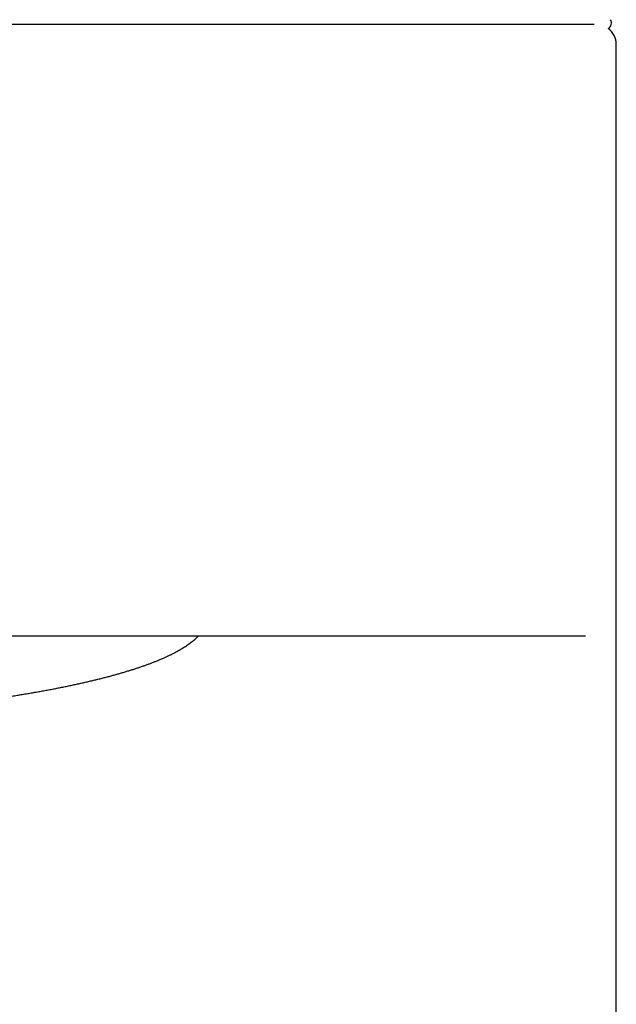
# Model space of a CAD drawing. Header units: millimetres. Extents: x 8 to 591, y 12 to 486.
# Tile 12 of 15: x 319 to 333, y 422 to 446. Entities that reach past the tile are written whole.
import ezdxf

# ---------------------------------------------------------------- set-up
doc = ezdxf.new("R2010")
doc.units = ezdxf.units.MM

msp = doc.modelspace()

# ---------------------------------------------------------------- linework, layer by layer
at = {"color": 7, "linetype": 'Continuous', "lineweight": 30}
for p, q in [((294.068, 445.899), (324.067, 445.899)), ((331.57, 445.899), (332.772, 445.899)), ((333.318, 310.399), (333.318, 445.399)), ((324.096, 430.899), (294.04, 430.899)), ((332.564, 430.899), (331.598, 430.899))]:
    msp.add_line(p, q, dxfattribs=at)
for centre, radius, start, end in [((333.05, 445.932), 0.15, 296.9259, 31.7662), ((332.818, 445.399), 0.5, 0, 53.1142)]:
    msp.add_arc(centre, radius, start, end, dxfattribs=at)
for points, knots in [([(324.067, 445.899), (324.145, 445.899), (324.301, 445.899), (324.535, 445.899), (324.768, 445.899), (325.001, 445.899), (325.233, 445.899), (325.464, 445.899), (325.701, 445.899), (325.944, 445.899), (326.192, 445.899), (326.437, 445.899), (326.68, 445.899), (326.913, 445.899), (327.135, 445.899), (327.348, 445.899), (327.556, 445.899), (327.762, 445.899), (327.964, 445.899), (328.162, 445.899), (328.363, 445.899), (328.565, 445.899), (328.769, 445.899), (328.966, 445.899), (329.159, 445.899), (329.339, 445.899), (329.509, 445.899), (329.667, 445.899), (329.82, 445.899), (329.968, 445.899), (330.109, 445.899), (330.245, 445.899), (330.38, 445.899), (330.511, 445.899), (330.64, 445.899), (330.76, 445.899), (330.872, 445.899), (330.974, 445.899), (331.065, 445.899), (331.146, 445.899), (331.22, 445.899), (331.287, 445.899), (331.348, 445.899), (331.401, 445.899), (331.449, 445.899), (331.49, 445.899), (331.523, 445.899), (331.548, 445.899), (331.564, 445.899), (331.568, 445.899), (331.57, 445.899)], [0, 0, 0, 0, 0.019843, 0.039648, 0.059436, 0.079226, 0.099038, 0.118893, 0.13876, 0.160571, 0.182365, 0.204168, 0.226007, 0.247909, 0.267807, 0.287677, 0.307539, 0.327413, 0.347319, 0.367277, 0.38725, 0.409181, 0.431101, 0.453037, 0.475015, 0.49706, 0.51709, 0.537096, 0.557096, 0.577109, 0.597156, 0.617254, 0.637368, 0.659454, 0.681527, 0.703614, 0.725739, 0.747928, 0.768087, 0.788216, 0.808335, 0.828463, 0.848618, 0.86882, 0.889036, 0.911226, 0.933392, 0.955559, 0.977754, 1, 1, 1, 1]), ([(317.903, 429.339), (317.904, 429.339), (317.95, 429.345), (318.04, 429.358), (318.174, 429.377), (318.306, 429.397), (318.437, 429.417), (318.566, 429.437), (318.695, 429.458), (318.821, 429.479), (318.946, 429.5), (319.07, 429.521), (319.193, 429.543), (319.313, 429.565), (319.433, 429.587), (319.55, 429.609), (319.667, 429.632), (319.781, 429.655), (319.894, 429.678), (320.006, 429.702), (320.116, 429.725), (320.224, 429.749), (320.33, 429.774), (320.435, 429.798), (320.539, 429.823), (320.64, 429.848), (320.74, 429.873), (320.838, 429.898), (320.935, 429.924), (321.029, 429.95), (321.122, 429.976), (321.214, 430.003), (321.303, 430.029), (321.391, 430.056), (321.477, 430.083), (321.561, 430.11), (321.643, 430.138), (321.724, 430.166), (321.803, 430.194), (321.88, 430.222), (321.955, 430.251), (322.028, 430.279), (322.099, 430.308), (322.169, 430.338), (322.237, 430.367), (322.302, 430.397), (322.366, 430.427), (322.429, 430.458), (322.489, 430.488), (322.547, 430.519), (322.604, 430.551), (322.658, 430.582), (322.711, 430.615), (322.761, 430.647), (322.81, 430.68), (322.857, 430.713), (322.902, 430.747), (322.944, 430.781), (322.985, 430.816), (323.023, 430.851), (323.052, 430.878), (323.067, 430.894), (323.071, 430.899)], [0, 0, 0, 0, 0.000213, 0.017103, 0.033996, 0.050891, 0.067788, 0.084688, 0.10159, 0.118496, 0.135404, 0.152316, 0.169231, 0.186149, 0.203072, 0.219998, 0.236928, 0.253863, 0.270802, 0.287747, 0.304697, 0.321652, 0.338613, 0.355581, 0.372555, 0.389536, 0.406525, 0.423523, 0.440528, 0.457544, 0.474569, 0.491604, 0.508651, 0.52571, 0.542782, 0.559867, 0.576968, 0.594084, 0.611218, 0.62837, 0.645541, 0.662733, 0.679948, 0.697187, 0.714452, 0.731744, 0.749064, 0.766415, 0.783798, 0.801213, 0.818662, 0.836145, 0.853662, 0.871209, 0.888783, 0.906378, 0.923986, 0.941589, 0.959165, 0.976691, 0.994135, 1, 1, 1, 1]), ([(331.598, 430.899), (331.597, 430.899), (331.594, 430.899), (331.58, 430.899), (331.559, 430.899), (331.531, 430.899), (331.496, 430.899), (331.453, 430.899), (331.402, 430.899), (331.341, 430.899), (331.27, 430.899), (331.19, 430.899), (331.102, 430.899), (331.009, 430.899), (330.911, 430.899), (330.809, 430.899), (330.702, 430.899), (330.587, 430.899), (330.467, 430.899), (330.34, 430.899), (330.202, 430.899), (330.054, 430.899), (329.894, 430.899), (329.727, 430.899), (329.554, 430.899), (329.379, 430.899), (329.204, 430.899), (329.03, 430.899), (328.852, 430.899), (328.669, 430.899), (328.481, 430.899), (328.288, 430.899), (328.085, 430.899), (327.872, 430.899), (327.647, 430.899), (327.419, 430.899), (327.186, 430.899), (326.956, 430.899), (326.731, 430.899), (326.51, 430.899), (326.288, 430.899), (326.063, 430.899), (325.836, 430.899), (325.607, 430.899), (325.369, 430.899), (325.122, 430.899), (324.867, 430.899), (324.611, 430.899), (324.353, 430.899), (324.182, 430.899), (324.096, 430.899)], [0, 0, 0, 0, 0.020214, 0.040388, 0.060541, 0.080691, 0.100859, 0.121062, 0.141269, 0.163441, 0.185582, 0.207717, 0.229872, 0.252071, 0.272222, 0.292327, 0.312405, 0.332477, 0.35256, 0.372675, 0.392784, 0.414839, 0.436857, 0.458862, 0.480881, 0.50294, 0.52296, 0.542931, 0.562873, 0.582806, 0.60275, 0.622723, 0.642691, 0.664591, 0.686455, 0.708309, 0.730178, 0.75209, 0.77198, 0.791825, 0.811646, 0.831462, 0.851294, 0.871161, 0.891032, 0.912835, 0.934606, 0.956373, 0.978162, 1, 1, 1, 1])]:
    msp.add_open_spline(points, degree=3, knots=knots, dxfattribs=at)

doc.saveas('drawing.dxf')
